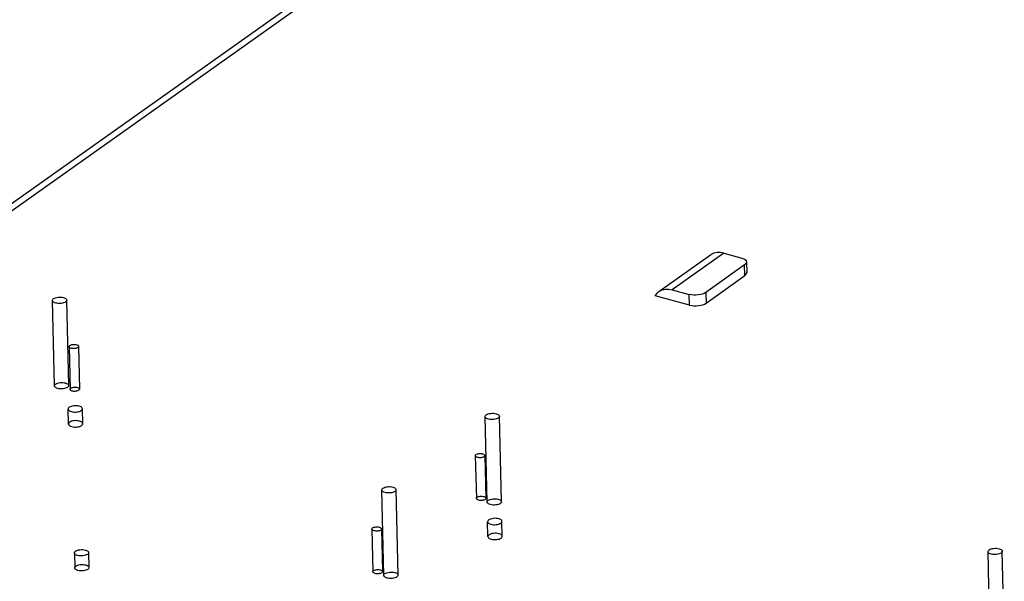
# Model space of a CAD drawing. Header units: millimetres. Extents: x 6 to 414, y 7 to 290.
# Tile 83 of 256: x 114.2 to 116.26, y 153.36 to 154.54. Entities that reach past the tile are written whole.
import ezdxf

# ---------------------------------------------------------------- set-up
doc = ezdxf.new("R2010")
doc.units = ezdxf.units.MM
doc.header["$LTSCALE"] = 23.1
doc.layers.get('0').update_dxf_attribs({"linetype": 'CONTINUOUS'})
doc.layers.add('02___PRT_ALL_AXES', color=7, linetype='CONTINUOUS')

msp = doc.modelspace()

# ---------------------------------------------------------------- linework, layer by layer
at = {"color": 7, "linetype": 'Continuous'}
for p, q in [((113.3321, 153.5552), (115.8766, 155.36)), ((115.8928, 155.3556), (113.3482, 153.5509)), ((115.672, 154.0515), (115.5636, 153.9746)), ((115.672, 154.0515), (115.7079, 154.0419)), ((115.6441, 154.0475), (115.5357, 153.9706)), ((115.7194, 154.0328), (115.7199, 154.0105)), ((115.7154, 154.0266), (115.6341, 153.9689)), ((115.7159, 154.0042), (115.7154, 154.0266)), ((115.6346, 153.9466), (115.7159, 154.0042)), ((115.5636, 153.9746), (115.5995, 153.965)), ((115.6341, 153.9689), (115.6346, 153.9466)), ((115.6001, 153.9426), (115.5277, 153.962)), ((115.6001, 153.9426), (115.5995, 153.965))]:
    msp.add_line(p, q, dxfattribs=at)
at = {"color": 6, "linetype": 'Continuous'}
for p, q in [((114.2684, 153.7732), (114.2641, 153.9522)), ((114.2984, 153.7739), (114.2941, 153.9529)), ((114.299, 153.8554), (114.3011, 153.7659)), ((114.319, 153.8559), (114.3211, 153.7663)), ((115.1757, 153.5297), (115.1714, 153.7088)), ((115.2057, 153.5304), (115.2014, 153.7095)), ((115.1508, 153.6268), (115.153, 153.5373)), ((115.1708, 153.6273), (115.1729, 153.5378)), ((114.9589, 153.376), (114.9546, 153.555)), ((114.9889, 153.3767), (114.9846, 153.5557)), ((114.954, 153.4735), (114.9561, 153.384)), ((114.934, 153.473), (114.9361, 153.3835)), ((116.23, 153.2468), (116.2258, 153.4259)), ((116.26, 153.2475), (116.2557, 153.4266))]:
    msp.add_line(p, q, dxfattribs=at)
at = {"color": 7, "linetype": 'Continuous'}
for points in [[(115.672, 154.0515), (115.6646, 154.0528), (115.6577, 154.0527), (115.6511, 154.0511), (115.6452, 154.0483), (115.6442, 154.0475)], [(115.7079, 154.0419), (115.7119, 154.0405), (115.715, 154.0389), (115.7173, 154.0371), (115.7188, 154.0351), (115.7194, 154.0328)], [(115.7194, 154.0328), (115.719, 154.0308), (115.7177, 154.0287), (115.7154, 154.0266)], [(115.7159, 154.0042), (115.7182, 154.0063), (115.7195, 154.0084), (115.7199, 154.0105)], [(115.5277, 153.962), (115.5319, 153.9673), (115.5357, 153.9707)], [(115.5357, 153.9707), (115.5368, 153.9714), (115.5427, 153.9742), (115.5493, 153.9758), (115.5562, 153.9759), (115.5636, 153.9746)], [(115.6341, 153.9689), (115.6309, 153.9671), (115.6272, 153.9657), (115.623, 153.9646), (115.6183, 153.9638), (115.6135, 153.9635), (115.6087, 153.9635), (115.604, 153.964), (115.5995, 153.965)], [(114.2917, 153.9492), (114.2899, 153.9482), (114.2877, 153.9473), (114.2851, 153.9466), (114.2823, 153.9461), (114.2794, 153.9459), (114.2765, 153.946), (114.2736, 153.9463), (114.271, 153.9468), (114.2687, 153.9476), (114.2668, 153.9485), (114.2654, 153.9497), (114.2645, 153.9509), (114.2641, 153.9522), (114.2644, 153.9535), (114.2652, 153.9548), (114.2665, 153.956)], [(114.2665, 153.956), (114.2683, 153.957), (114.2706, 153.9579), (114.2731, 153.9586), (114.276, 153.9591), (114.2789, 153.9593), (114.2818, 153.9592), (114.2846, 153.9589), (114.2873, 153.9584), (114.2895, 153.9576), (114.2914, 153.9566), (114.2929, 153.9555), (114.2938, 153.9543), (114.2941, 153.953), (114.2939, 153.9517), (114.2931, 153.9504), (114.2917, 153.9492)], [(115.6001, 153.9426), (115.6046, 153.9417), (115.6092, 153.9412), (115.6141, 153.9411), (115.6189, 153.9414), (115.6235, 153.9422), (115.6278, 153.9433), (115.6314, 153.9448), (115.6346, 153.9466)], [(114.3174, 153.8534), (114.3162, 153.8527), (114.3147, 153.8521), (114.313, 153.8516), (114.3111, 153.8513), (114.3091, 153.8512), (114.3072, 153.8512), (114.3053, 153.8514), (114.3035, 153.8518), (114.302, 153.8523), (114.3008, 153.8529), (114.2998, 153.8537), (114.2992, 153.8545), (114.299, 153.8554), (114.2991, 153.8562), (114.2997, 153.8571), (114.3006, 153.8579)], [(114.3006, 153.8579), (114.3018, 153.8586), (114.3033, 153.8592), (114.305, 153.8596), (114.3069, 153.8599), (114.3088, 153.8601), (114.3107, 153.86), (114.3126, 153.8598), (114.3144, 153.8595), (114.3159, 153.859), (114.3172, 153.8583), (114.3181, 153.8576), (114.3187, 153.8568), (114.319, 153.8559), (114.3188, 153.855), (114.3183, 153.8542), (114.3174, 153.8534)], [(114.296, 153.7702), (114.2941, 153.7691), (114.2919, 153.7682), (114.2894, 153.7675), (114.2865, 153.7671), (114.2836, 153.7669), (114.2807, 153.7669), (114.2779, 153.7672), (114.2752, 153.7678), (114.2729, 153.7685), (114.271, 153.7695), (114.2696, 153.7706), (114.2687, 153.7719), (114.2684, 153.7732), (114.2686, 153.7745), (114.2694, 153.7757), (114.2708, 153.7769)], [(114.2708, 153.7769), (114.2726, 153.778), (114.2748, 153.7789), (114.2774, 153.7796), (114.2802, 153.78), (114.2831, 153.7802), (114.286, 153.7802), (114.2888, 153.7799), (114.2915, 153.7793), (114.2938, 153.7785), (114.2957, 153.7776), (114.2971, 153.7765), (114.298, 153.7752), (114.2984, 153.7739), (114.2981, 153.7726), (114.2973, 153.7714), (114.296, 153.7702)], [(114.3195, 153.7639), (114.3183, 153.7632), (114.3168, 153.7626), (114.3151, 153.7621), (114.3132, 153.7618), (114.3113, 153.7617), (114.3093, 153.7617), (114.3074, 153.7619), (114.3057, 153.7623), (114.3041, 153.7628), (114.3029, 153.7634), (114.3019, 153.7642), (114.3013, 153.765), (114.3011, 153.7658), (114.3012, 153.7667), (114.3018, 153.7676), (114.3027, 153.7684)], [(114.3027, 153.7684), (114.3039, 153.7691), (114.3054, 153.7697), (114.3071, 153.7701), (114.309, 153.7704), (114.3109, 153.7706), (114.3129, 153.7705), (114.3147, 153.7703), (114.3165, 153.77), (114.318, 153.7694), (114.3193, 153.7688), (114.3203, 153.7681), (114.3209, 153.7672), (114.3211, 153.7664), (114.3209, 153.7655), (114.3204, 153.7647), (114.3195, 153.7639)], [(115.199, 153.7057), (115.1972, 153.7047), (115.195, 153.7038), (115.1924, 153.7031), (115.1896, 153.7027), (115.1867, 153.7025), (115.1838, 153.7025), (115.181, 153.7028), (115.1783, 153.7034), (115.176, 153.7041), (115.1741, 153.7051), (115.1727, 153.7062), (115.1718, 153.7074), (115.1714, 153.7087), (115.1717, 153.71), (115.1725, 153.7113), (115.1738, 153.7125)], [(115.1738, 153.7125), (115.1756, 153.7136), (115.1779, 153.7145), (115.1804, 153.7151), (115.1833, 153.7156), (115.1862, 153.7158), (115.1891, 153.7158), (115.1919, 153.7154), (115.1946, 153.7149), (115.1969, 153.7141), (115.1987, 153.7132), (115.2002, 153.7121), (115.2011, 153.7108), (115.2014, 153.7095), (115.2012, 153.7082), (115.2004, 153.707), (115.199, 153.7057)], [(115.1692, 153.6248), (115.168, 153.6241), (115.1665, 153.6235), (115.1648, 153.623), (115.1629, 153.6227), (115.161, 153.6226), (115.1591, 153.6226), (115.1572, 153.6228), (115.1554, 153.6232), (115.1539, 153.6237), (115.1526, 153.6244), (115.1517, 153.6251), (115.1511, 153.6259), (115.1508, 153.6268), (115.151, 153.6276), (115.1515, 153.6285), (115.1524, 153.6293)], [(115.1524, 153.6293), (115.1536, 153.63), (115.1551, 153.6306), (115.1568, 153.6311), (115.1587, 153.6314), (115.1607, 153.6315), (115.1626, 153.6315), (115.1645, 153.6313), (115.1662, 153.6309), (115.1678, 153.6304), (115.169, 153.6297), (115.17, 153.629), (115.1706, 153.6282), (115.1708, 153.6273), (115.1707, 153.6264), (115.1701, 153.6256), (115.1692, 153.6248)], [(114.9822, 153.552), (114.9804, 153.5509), (114.9782, 153.55), (114.9756, 153.5493), (114.9728, 153.5489), (114.9699, 153.5487), (114.967, 153.5487), (114.9641, 153.549), (114.9615, 153.5496), (114.9592, 153.5504), (114.9573, 153.5513), (114.9559, 153.5524), (114.955, 153.5537), (114.9546, 153.555), (114.9549, 153.5563), (114.9557, 153.5575), (114.957, 153.5587)], [(114.957, 153.5587), (114.9588, 153.5598), (114.9611, 153.5607), (114.9636, 153.5614), (114.9665, 153.5618), (114.9694, 153.562), (114.9723, 153.562), (114.9751, 153.5617), (114.9778, 153.5611), (114.98, 153.5604), (114.9819, 153.5594), (114.9834, 153.5583), (114.9843, 153.557), (114.9846, 153.5558), (114.9844, 153.5545), (114.9836, 153.5532), (114.9822, 153.552)], [(115.1713, 153.5353), (115.1701, 153.5346), (115.1686, 153.534), (115.1669, 153.5335), (115.1651, 153.5332), (115.1631, 153.5331), (115.1612, 153.5331), (115.1593, 153.5333), (115.1575, 153.5337), (115.156, 153.5342), (115.1547, 153.5348), (115.1538, 153.5356), (115.1532, 153.5364), (115.153, 153.5373), (115.1531, 153.5381), (115.1536, 153.539), (115.1545, 153.5398)], [(115.1545, 153.5398), (115.1558, 153.5405), (115.1572, 153.5411), (115.159, 153.5415), (115.1608, 153.5418), (115.1628, 153.542), (115.1647, 153.5419), (115.1666, 153.5417), (115.1684, 153.5414), (115.1699, 153.5409), (115.1712, 153.5402), (115.1721, 153.5395), (115.1727, 153.5386), (115.1729, 153.5378), (115.1728, 153.5369), (115.1723, 153.5361), (115.1713, 153.5353)], [(115.1781, 153.5335), (115.1799, 153.5345), (115.1821, 153.5354), (115.1847, 153.5361), (115.1875, 153.5366), (115.1904, 153.5368), (115.1933, 153.5367), (115.1962, 153.5364), (115.1988, 153.5359), (115.2011, 153.5351), (115.203, 153.5341), (115.2044, 153.533), (115.2053, 153.5318), (115.2057, 153.5305), (115.2054, 153.5292), (115.2046, 153.5279), (115.2033, 153.5267)], [(115.2033, 153.5267), (115.2015, 153.5256), (115.1992, 153.5248), (115.1967, 153.5241), (115.1938, 153.5236), (115.1909, 153.5234), (115.188, 153.5235), (115.1852, 153.5238), (115.1825, 153.5243), (115.1802, 153.5251), (115.1784, 153.526), (115.1769, 153.5272), (115.176, 153.5284), (115.1757, 153.5297), (115.1759, 153.531), (115.1767, 153.5323), (115.1781, 153.5335)], [(114.9524, 153.471), (114.9512, 153.4703), (114.9497, 153.4697), (114.948, 153.4693), (114.9461, 153.469), (114.9442, 153.4688), (114.9422, 153.4689), (114.9404, 153.4691), (114.9386, 153.4694), (114.9371, 153.4699), (114.9358, 153.4706), (114.9349, 153.4713), (114.9342, 153.4722), (114.934, 153.473), (114.9342, 153.4739), (114.9347, 153.4747), (114.9356, 153.4755)], [(114.9356, 153.4755), (114.9368, 153.4762), (114.9383, 153.4768), (114.94, 153.4773), (114.9419, 153.4776), (114.9439, 153.4777), (114.9458, 153.4777), (114.9477, 153.4775), (114.9494, 153.4771), (114.951, 153.4766), (114.9522, 153.476), (114.9532, 153.4752), (114.9538, 153.4744), (114.954, 153.4735), (114.9539, 153.4727), (114.9533, 153.4718), (114.9524, 153.471)], [(116.2282, 153.4296), (116.23, 153.4307), (116.2322, 153.4315), (116.2348, 153.4322), (116.2376, 153.4327), (116.2405, 153.4329), (116.2434, 153.4328), (116.2462, 153.4325), (116.2489, 153.432), (116.2512, 153.4312), (116.2531, 153.4303), (116.2545, 153.4291), (116.2554, 153.4279), (116.2557, 153.4266), (116.2555, 153.4253), (116.2547, 153.424), (116.2534, 153.4228)], [(116.2534, 153.4228), (116.2515, 153.4218), (116.2493, 153.4209), (116.2467, 153.4202), (116.2439, 153.4197), (116.241, 153.4195), (116.2381, 153.4196), (116.2353, 153.4199), (116.2326, 153.4204), (116.2303, 153.4212), (116.2284, 153.4222), (116.227, 153.4233), (116.2261, 153.4245), (116.2258, 153.4258), (116.226, 153.4271), (116.2268, 153.4284), (116.2282, 153.4296)], [(114.9545, 153.3815), (114.9533, 153.3808), (114.9518, 153.3802), (114.9501, 153.3797), (114.9482, 153.3794), (114.9463, 153.3793), (114.9444, 153.3793), (114.9425, 153.3795), (114.9407, 153.3799), (114.9392, 153.3804), (114.9379, 153.3811), (114.937, 153.3818), (114.9364, 153.3826), (114.9361, 153.3835), (114.9363, 153.3844), (114.9368, 153.3852), (114.9377, 153.386)], [(114.9377, 153.386), (114.939, 153.3867), (114.9404, 153.3873), (114.9421, 153.3878), (114.944, 153.3881), (114.946, 153.3882), (114.9479, 153.3882), (114.9498, 153.388), (114.9516, 153.3876), (114.9531, 153.3871), (114.9544, 153.3864), (114.9553, 153.3857), (114.9559, 153.3849), (114.9561, 153.384), (114.956, 153.3832), (114.9554, 153.3823), (114.9545, 153.3815)], [(114.9865, 153.3729), (114.9846, 153.3719), (114.9824, 153.371), (114.9799, 153.3703), (114.977, 153.3698), (114.9741, 153.3696), (114.9712, 153.3697), (114.9684, 153.37), (114.9657, 153.3705), (114.9634, 153.3713), (114.9615, 153.3723), (114.9601, 153.3734), (114.9592, 153.3746), (114.9589, 153.3759), (114.9591, 153.3772), (114.9599, 153.3785), (114.9613, 153.3797)], [(114.9613, 153.3797), (114.9631, 153.3808), (114.9653, 153.3816), (114.9679, 153.3823), (114.9707, 153.3828), (114.9736, 153.383), (114.9765, 153.3829), (114.9793, 153.3826), (114.982, 153.3821), (114.9843, 153.3813), (114.9862, 153.3804), (114.9876, 153.3792), (114.9885, 153.378), (114.9889, 153.3767), (114.9886, 153.3754), (114.9878, 153.3741), (114.9865, 153.3729)]]:
    msp.add_lwpolyline(points, dxfattribs=at)
at = {"layer": '02___PRT_ALL_AXES', "color": 6, "linetype": 'Continuous'}
for p, q in [((114.2978, 153.6932), (114.2971, 153.7246)), ((114.3278, 153.694), (114.3271, 153.7253)), ((115.1774, 153.4572), (115.1767, 153.4886)), ((115.2074, 153.4579), (115.2066, 153.4893)), ((114.3101, 153.4231), (114.3108, 153.3918)), ((114.34, 153.4238), (114.3408, 153.3925))]:
    msp.add_line(p, q, dxfattribs=at)
at = {"layer": '02___PRT_ALL_AXES', "color": 7, "linetype": 'Continuous'}
for points in [[(114.3202, 153.7307), (114.3176, 153.7312), (114.3148, 153.7316), (114.3119, 153.7316), (114.3089, 153.7314), (114.3061, 153.7309), (114.3036, 153.7303), (114.3013, 153.7294), (114.2995, 153.7283), (114.2981, 153.7271), (114.2973, 153.7259), (114.2971, 153.7246), (114.2974, 153.7232), (114.2983, 153.722), (114.2997, 153.7209), (114.3016, 153.7199), (114.3039, 153.7192)], [(114.3039, 153.7192), (114.3065, 153.7186), (114.3093, 153.7183), (114.3123, 153.7183), (114.3152, 153.7185), (114.318, 153.7189), (114.3206, 153.7196), (114.3228, 153.7205), (114.3247, 153.7215), (114.326, 153.7227), (114.3268, 153.724), (114.3271, 153.7253), (114.3267, 153.7266), (114.3258, 153.7278), (114.3244, 153.729), (114.3225, 153.7299), (114.3202, 153.7307)], [(114.3209, 153.6994), (114.3183, 153.6999), (114.3155, 153.7002), (114.3126, 153.7003), (114.3096, 153.7001), (114.3069, 153.6996), (114.3043, 153.6989), (114.3021, 153.6981), (114.3002, 153.697), (114.2989, 153.6958), (114.2981, 153.6945), (114.2978, 153.6932), (114.2981, 153.6919), (114.299, 153.6907), (114.3005, 153.6896), (114.3023, 153.6886), (114.3047, 153.6878)], [(114.3047, 153.6878), (114.3073, 153.6873), (114.3101, 153.687), (114.313, 153.6869), (114.316, 153.6871), (114.3188, 153.6876), (114.3213, 153.6883), (114.3236, 153.6891), (114.3254, 153.6902), (114.3267, 153.6914), (114.3276, 153.6927), (114.3278, 153.694), (114.3275, 153.6953), (114.3266, 153.6965), (114.3252, 153.6976), (114.3233, 153.6986), (114.3209, 153.6994)], [(115.1998, 153.4947), (115.1972, 153.4952), (115.1944, 153.4955), (115.1914, 153.4956), (115.1885, 153.4954), (115.1857, 153.4949), (115.1831, 153.4942), (115.1809, 153.4934), (115.179, 153.4923), (115.1777, 153.4911), (115.1769, 153.4898), (115.1767, 153.4885), (115.177, 153.4872), (115.1779, 153.486), (115.1793, 153.4849), (115.1812, 153.4839), (115.1835, 153.4831)], [(115.1835, 153.4831), (115.1861, 153.4826), (115.1889, 153.4823), (115.1918, 153.4822), (115.1948, 153.4824), (115.1976, 153.4829), (115.2002, 153.4836), (115.2024, 153.4845), (115.2042, 153.4855), (115.2056, 153.4867), (115.2064, 153.488), (115.2066, 153.4893), (115.2063, 153.4906), (115.2054, 153.4918), (115.204, 153.4929), (115.2021, 153.4939), (115.1998, 153.4947)], [(115.2005, 153.4633), (115.1979, 153.4639), (115.1951, 153.4642), (115.1922, 153.4642), (115.1892, 153.464), (115.1864, 153.4636), (115.1839, 153.4629), (115.1816, 153.462), (115.1798, 153.461), (115.1784, 153.4598), (115.1776, 153.4585), (115.1774, 153.4572), (115.1777, 153.4559), (115.1786, 153.4547), (115.18, 153.4535), (115.1819, 153.4526), (115.1843, 153.4518)], [(115.1843, 153.4518), (115.1869, 153.4513), (115.1897, 153.451), (115.1926, 153.4509), (115.1956, 153.4511), (115.1983, 153.4516), (115.2009, 153.4522), (115.2031, 153.4531), (115.205, 153.4542), (115.2063, 153.4554), (115.2071, 153.4566), (115.2074, 153.4579), (115.207, 153.4593), (115.2062, 153.4605), (115.2047, 153.4616), (115.2028, 153.4626), (115.2005, 153.4633)], [(114.3169, 153.4177), (114.3146, 153.4185), (114.3127, 153.4194), (114.3113, 153.4205), (114.3104, 153.4218), (114.3101, 153.4231), (114.3103, 153.4244), (114.3111, 153.4256), (114.3124, 153.4268), (114.3143, 153.4279), (114.3165, 153.4288), (114.3191, 153.4295), (114.3219, 153.4299), (114.3248, 153.4301), (114.3277, 153.4301), (114.3305, 153.4298), (114.3332, 153.4292)], [(114.3332, 153.4292), (114.3355, 153.4285), (114.3374, 153.4275), (114.3388, 153.4264), (114.3397, 153.4251), (114.34, 153.4239), (114.3398, 153.4226), (114.339, 153.4213), (114.3377, 153.4201), (114.3358, 153.419), (114.3336, 153.4181), (114.331, 153.4175), (114.3282, 153.417), (114.3253, 153.4168), (114.3224, 153.4168), (114.3196, 153.4171), (114.3169, 153.4177)], [(114.3177, 153.3864), (114.3154, 153.3871), (114.3135, 153.3881), (114.312, 153.3892), (114.3111, 153.3904), (114.3108, 153.3917), (114.311, 153.393), (114.3118, 153.3943), (114.3132, 153.3955), (114.315, 153.3966), (114.3172, 153.3974), (114.3198, 153.3981), (114.3226, 153.3986), (114.3255, 153.3988), (114.3285, 153.3987), (114.3313, 153.3984), (114.3339, 153.3979)], [(114.3339, 153.3979), (114.3362, 153.3971), (114.3381, 153.3962), (114.3395, 153.3951), (114.3405, 153.3938), (114.3408, 153.3925), (114.3405, 153.3912), (114.3398, 153.39), (114.3384, 153.3887), (114.3366, 153.3877), (114.3343, 153.3868), (114.3318, 153.3861), (114.329, 153.3857), (114.326, 153.3855), (114.3231, 153.3855), (114.3203, 153.3858), (114.3177, 153.3864)]]:
    msp.add_lwpolyline(points, dxfattribs=at)

doc.saveas('drawing.dxf')
